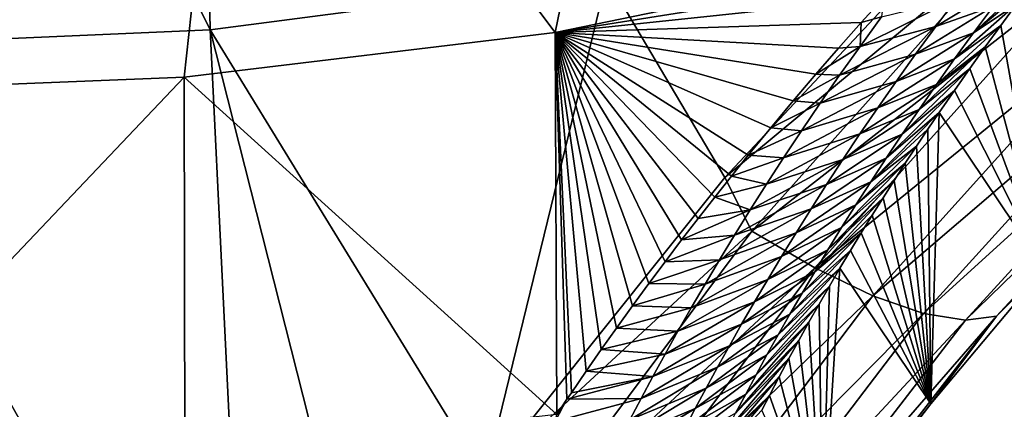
# Model space of a CAD drawing. Header units: metres. Extents: x -99 to 99, y -314 to 25.
# Tile 253 of 256: x 77.42 to 81.77, y -21.97 to -20.26. Entities that reach past the tile are written whole.
import ezdxf

# ---------------------------------------------------------------- set-up
doc = ezdxf.new("R2010")
doc.units = ezdxf.units.M
doc.layers.add('solid_K2442E1000C35', color=7, linetype='CONTINUOUS')

msp = doc.modelspace()

# ---------------------------------------------------------------- linework, layer by layer
at = {"layer": 'solid_K2442E1000C35'}
for points in [[(78.263466, -20.300144, 105.459549), (78.191139, -16.630329, 106.922951), (76.5, -16.716093, 106.922951)], [(78.263466, -20.300144, 105.459549), (80.013702, -20.071363, 105.459549), (78.191139, -16.630329, 106.922951)], [(78.263466, -20.300144, 105.459549), (76.5, -16.716093, 106.922951), (76.5, -20.376596, 105.459549)], [(79.785713, -20.311943, 74.414452), (78.375061, -18.438951, 67.748955), (80.230873, -18.154652, 67.748955)], [(79.785713, -20.311943, 74.414452), (80.230873, -18.154652, 67.748955), (81.40094, -19.979925, 74.400871)], [(78.375061, -18.438951, 67.748955), (76.5, -20.575981, 74.414452), (76.5, -18.534044, 67.748955)], [(78.148155, -20.509865, 74.414452), (76.5, -20.575981, 74.414452), (78.375061, -18.438951, 67.748955)], [(78.148155, -20.509865, 74.414452), (78.375061, -18.438951, 67.748955), (79.785713, -20.311943, 74.414452)], [(80.535851, -20.952528, 105.018394), (81.632263, -19.781536, 105.432777), (80.013702, -20.071363, 105.459549)], [(81.817825, -19.88579, 105.352982), (81.632263, -19.781536, 105.432777), (80.535851, -20.952528, 105.018394)], [(81.817825, -19.88579, 105.352982), (80.535851, -20.952528, 105.018394), (80.654106, -21.187851, 104.879189)], [(81.817825, -19.88579, 105.352982), (80.654106, -21.187851, 104.879189), (82.072433, -20.080837, 105.155228)], [(79.785713, -20.311943, 74.414452), (81.40094, -19.979925, 74.400871), (81.319336, -20.068165, 74.64257)], [(81.63369, -20.313833, 76.56395), (81.960838, -20.00676, 76.442436), (81.891327, -20.097195, 76.754074)], [(81.721161, -20.196226, 76.16877), (81.960838, -20.00676, 76.442436), (81.63369, -20.313833, 76.56395)], [(79.475975, -22.276615, 104.464256), (80.013702, -20.071363, 105.459549), (78.263466, -20.300144, 105.459549)], [(79.475975, -22.276615, 104.464256), (80.535851, -20.952528, 105.018394), (80.013702, -20.071363, 105.459549)], [(79.785713, -20.311943, 74.414452), (81.319336, -20.068165, 74.64257), (81.237419, -20.157637, 74.892128)], [(80.654106, -21.187851, 104.879189), (80.932838, -21.350891, 104.685028), (82.072433, -20.080837, 105.155228)], [(82.072433, -20.080837, 105.155228), (80.932838, -21.350891, 104.685028), (82.305077, -20.236238, 104.90284)], [(81.812569, -20.076063, 75.775307), (81.466461, -20.285872, 75.772156), (81.55986, -20.160639, 75.377686)], [(81.812569, -20.076063, 75.775307), (81.721161, -20.196226, 76.16877), (81.466461, -20.285872, 75.772156)], [(81.63369, -20.313833, 76.56395), (81.891327, -20.097195, 76.754074), (81.822105, -20.188854, 77.076706)], [(79.785713, -20.311943, 74.414452), (81.237419, -20.157637, 74.892128), (81.137268, -20.268654, 75.208389)], [(81.132156, -20.373562, 75.59729), (81.55986, -20.160639, 75.377686), (81.466461, -20.285872, 75.772156)], [(81.226555, -20.243532, 75.198196), (81.55986, -20.160639, 75.377686), (81.132156, -20.373562, 75.59729)], [(81.226555, -20.243532, 75.198196), (81.137268, -20.268654, 75.208389), (81.237419, -20.157637, 74.892128)], [(81.721161, -20.196226, 76.16877), (81.377205, -20.408318, 76.168175), (81.466461, -20.285872, 75.772156)], [(81.721161, -20.196226, 76.16877), (81.63369, -20.313833, 76.56395), (81.377205, -20.408318, 76.168175)], [(81.549919, -20.428978, 76.960709), (81.822105, -20.188854, 77.076706), (81.753136, -20.281778, 77.409584)], [(81.63369, -20.313833, 76.56395), (81.822105, -20.188854, 77.076706), (81.549919, -20.428978, 76.960709)], [(81.945198, -21.354382, 103.167686), (81.753136, -20.281778, 77.409584), (81.822105, -20.188854, 77.076706)], [(80.932838, -21.350891, 104.685028), (81.188835, -21.473434, 104.437187), (82.305077, -20.236238, 104.90284)], [(81.226555, -20.243532, 75.198196), (81.132156, -20.373562, 75.59729), (81.137268, -20.268654, 75.208389)], [(82.305077, -20.236238, 104.90284), (81.188835, -21.473434, 104.437187), (82.507507, -20.346481, 104.604774)], [(79.785713, -20.311943, 74.414452), (81.137268, -20.268654, 75.208389), (81.037292, -20.381767, 75.538521)], [(81.132156, -20.373562, 75.59729), (81.037292, -20.381767, 75.538521), (81.137268, -20.268654, 75.208389)], [(81.042061, -20.500582, 75.997726), (81.466461, -20.285872, 75.772156), (81.377205, -20.408318, 76.168175)], [(81.132156, -20.373562, 75.59729), (81.466461, -20.285872, 75.772156), (81.042061, -20.500582, 75.997726)], [(81.469627, -20.541756, 77.358932), (81.753136, -20.281778, 77.409584), (81.684502, -20.375916, 77.753624)], [(81.549919, -20.428978, 76.960709), (81.753136, -20.281778, 77.409584), (81.469627, -20.541756, 77.358932)], [(81.945198, -21.354382, 103.167686), (81.684502, -20.375916, 77.753624), (81.753136, -20.281778, 77.409584)], [(78.435036, -23.828533, 103.714195), (78.263466, -20.300144, 105.459549), (76.5, -20.376596, 105.459549)], [(78.148155, -20.509865, 74.414452), (79.785713, -20.311943, 74.414452), (79.793007, -21.997074, 81.178993)], [(78.953804, -23.017899, 104.11879), (79.475975, -22.276615, 104.464256), (78.263466, -20.300144, 105.459549)], [(78.435036, -23.828533, 103.714195), (78.953804, -23.017899, 104.11879), (78.263466, -20.300144, 105.459549)], [(79.785713, -20.311943, 74.414452), (79.838486, -21.929661, 80.904526), (79.793007, -21.997074, 81.178993)], [(79.785713, -20.311943, 74.414452), (79.858055, -21.900875, 80.788506), (79.838486, -21.929661, 80.904526)], [(79.785713, -20.311943, 74.414452), (79.923622, -21.805212, 80.40786), (79.858055, -21.900875, 80.788506)], [(79.785713, -20.311943, 74.414452), (79.989708, -21.710152, 80.036964), (79.923622, -21.805212, 80.40786)], [(79.785713, -20.311943, 74.414452), (80.056564, -21.615982, 79.67688), (79.989708, -21.710152, 80.036964)], [(79.785713, -20.311943, 74.414452), (80.127846, -21.517473, 79.307678), (80.056564, -21.615982, 79.67688)], [(79.785713, -20.311943, 74.414452), (80.199661, -21.419846, 78.948997), (80.127846, -21.517473, 79.307678)], [(79.785713, -20.311943, 74.414452), (80.271828, -21.323017, 78.599998), (80.199661, -21.419846, 78.948997)], [(79.785713, -20.311943, 74.414452), (80.344345, -21.227037, 78.260559), (80.271828, -21.323017, 78.599998)], [(79.785713, -20.311943, 74.414452), (80.41748, -21.132172, 77.93161), (80.344345, -21.227037, 78.260559)], [(79.785713, -20.311943, 74.414452), (80.491066, -21.038368, 77.612534), (80.41748, -21.132172, 77.93161)], [(79.785713, -20.311943, 74.414452), (80.564957, -20.94556, 77.302635), (80.491066, -21.038368, 77.612534)], [(79.785713, -20.311943, 74.414452), (80.638969, -20.853672, 77.001228), (80.564957, -20.94556, 77.302635)], [(79.785713, -20.311943, 74.414452), (80.737999, -20.732735, 76.612816), (80.638969, -20.853672, 77.001228)], [(79.785713, -20.311943, 74.414452), (80.837639, -20.613865, 76.240456), (80.737999, -20.732735, 76.612816)], [(79.785713, -20.311943, 74.414452), (80.937523, -20.496922, 75.88279), (80.837639, -20.613865, 76.240456)], [(79.785713, -20.311943, 74.414452), (81.037292, -20.381767, 75.538521), (80.937523, -20.496922, 75.88279)], [(81.63369, -20.313833, 76.56395), (81.29184, -20.528088, 76.565628), (81.377205, -20.408318, 76.168175)], [(81.63369, -20.313833, 76.56395), (81.549919, -20.428978, 76.960709), (81.29184, -20.528088, 76.565628)], [(77.468315, -23.887354, 103.714195), (76.5, -20.376596, 105.459549), (76.5, -23.906973, 103.714195)], [(77.468315, -23.887354, 103.714195), (78.435036, -23.828533, 103.714195), (76.5, -20.376596, 105.459549)], [(81.132156, -20.373562, 75.59729), (80.937523, -20.496922, 75.88279), (81.037292, -20.381767, 75.538521)], [(81.132156, -20.373562, 75.59729), (81.042061, -20.500582, 75.997726), (80.937523, -20.496922, 75.88279)], [(81.188835, -21.473434, 104.437187), (81.412987, -21.551136, 104.144455), (82.507507, -20.346481, 104.604774)], [(81.392601, -20.65226, 77.758476), (81.684502, -20.375916, 77.753624), (81.616318, -20.471216, 78.10984)], [(81.469627, -20.541756, 77.358932), (81.684502, -20.375916, 77.753624), (81.392601, -20.65226, 77.758476)], [(82.507507, -20.346481, 104.604774), (81.412987, -21.551136, 104.144455), (82.672523, -20.407656, 104.271606)], [(81.945198, -21.354382, 103.167686), (81.616318, -20.471216, 78.10984), (81.684502, -20.375916, 77.753624)], [(80.956017, -20.624725, 76.399414), (81.377205, -20.408318, 76.168175), (81.29184, -20.528088, 76.565628)], [(81.042061, -20.500582, 75.997726), (81.377205, -20.408318, 76.168175), (80.956017, -20.624725, 76.399414)], [(81.549919, -20.428978, 76.960709), (81.210144, -20.645288, 76.964417), (81.29184, -20.528088, 76.565628)], [(81.549919, -20.428978, 76.960709), (81.469627, -20.541756, 77.358932), (81.210144, -20.645288, 76.964417)], [(81.412987, -21.551136, 104.144455), (81.597351, -21.58124, 103.817223), (82.672523, -20.407656, 104.271606)], [(82.672523, -20.407656, 104.271606), (81.597351, -21.58124, 103.817223), (82.794281, -20.417583, 103.915161)], [(81.597351, -21.58124, 103.817223), (81.735382, -21.562672, 103.467117), (82.794281, -20.417583, 103.915161)], [(82.794281, -20.417583, 103.915161), (81.735382, -21.562672, 103.467117), (81.945198, -21.354382, 103.167686)], [(81.318687, -20.760555, 78.159271), (81.616318, -20.471216, 78.10984), (81.548584, -20.567688, 78.478233)], [(81.392601, -20.65226, 77.758476), (81.616318, -20.471216, 78.10984), (81.318687, -20.760555, 78.159271)], [(81.945198, -21.354382, 103.167686), (81.548584, -20.567688, 78.478233), (81.616318, -20.471216, 78.10984)], [(78.148155, -20.509865, 74.414452), (76.5, -22.243153, 81.183411), (76.5, -20.575981, 74.414452)], [(78.148155, -20.509865, 74.414452), (78.151375, -22.181767, 81.183411), (76.5, -22.243153, 81.183411)], [(78.148155, -20.509865, 74.414452), (79.793007, -21.997074, 81.178993), (78.151375, -22.181767, 81.183411)], [(81.042061, -20.500582, 75.997726), (80.837639, -20.613865, 76.240456), (80.937523, -20.496922, 75.88279)], [(81.042061, -20.500582, 75.997726), (80.956017, -20.624725, 76.399414), (80.837639, -20.613865, 76.240456)], [(80.873764, -20.746113, 76.802269), (81.29184, -20.528088, 76.565628), (81.210144, -20.645288, 76.964417)], [(80.956017, -20.624725, 76.399414), (81.29184, -20.528088, 76.565628), (80.873764, -20.746113, 76.802269)], [(81.469627, -20.541756, 77.358932), (81.131889, -20.760029, 77.364426), (81.210144, -20.645288, 76.964417)], [(81.469627, -20.541756, 77.358932), (81.392601, -20.65226, 77.758476), (81.131889, -20.760029, 77.364426)], [(81.247726, -20.866707, 78.561234), (81.548584, -20.567688, 78.478233), (81.481247, -20.665373, 78.858177)], [(81.318687, -20.760555, 78.159271), (81.548584, -20.567688, 78.478233), (81.247726, -20.866707, 78.561234)], [(81.945198, -21.354382, 103.167686), (81.481247, -20.665373, 78.858177), (81.548584, -20.567688, 78.478233)], [(80.956017, -20.624725, 76.399414), (80.737999, -20.732735, 76.612816), (80.837639, -20.613865, 76.240456)], [(80.956017, -20.624725, 76.399414), (80.873764, -20.746113, 76.802269), (80.737999, -20.732735, 76.612816)], [(80.795059, -20.864866, 77.2062), (81.210144, -20.645288, 76.964417), (81.131889, -20.760029, 77.364426)], [(80.873764, -20.746113, 76.802269), (81.210144, -20.645288, 76.964417), (80.795059, -20.864866, 77.2062)], [(81.392601, -20.65226, 77.758476), (81.056862, -20.872404, 77.765556), (81.131889, -20.760029, 77.364426)], [(81.392601, -20.65226, 77.758476), (81.318687, -20.760555, 78.159271), (81.056862, -20.872404, 77.765556)], [(81.179581, -20.970776, 78.964272), (81.481247, -20.665373, 78.858177), (81.431091, -20.73938, 79.15139)], [(81.247726, -20.866707, 78.561234), (81.481247, -20.665373, 78.858177), (81.179581, -20.970776, 78.964272)], [(81.444809, -21.949884, 102.903694), (81.431091, -20.73938, 79.15139), (81.481247, -20.665373, 78.858177)], [(81.945198, -21.354382, 103.167686), (81.444809, -21.949884, 102.903694), (81.481247, -20.665373, 78.858177)], [(80.873764, -20.746113, 76.802269), (80.638969, -20.853672, 77.001228), (80.737999, -20.732735, 76.612816)], [(80.873764, -20.746113, 76.802269), (80.795059, -20.864866, 77.2062), (80.638969, -20.853672, 77.001228)], [(80.719688, -20.981098, 77.611122), (81.131889, -20.760029, 77.364426), (81.056862, -20.872404, 77.765556)], [(80.795059, -20.864866, 77.2062), (81.131889, -20.760029, 77.364426), (80.719688, -20.981098, 77.611122)], [(81.318687, -20.760555, 78.159271), (80.984901, -20.982489, 78.167755), (81.056862, -20.872404, 77.765556)], [(81.318687, -20.760555, 78.159271), (81.247726, -20.866707, 78.561234), (80.984901, -20.982489, 78.167755)], [(81.179581, -20.970776, 78.964272), (81.431091, -20.73938, 79.15139), (81.381287, -20.81398, 79.45224)], [(81.444809, -21.949884, 102.903694), (81.381287, -20.81398, 79.45224), (81.431091, -20.73938, 79.15139)], [(81.11409, -21.072823, 79.368324), (81.381287, -20.81398, 79.45224), (81.331894, -20.889143, 79.761124)], [(81.179581, -20.970776, 78.964272), (81.381287, -20.81398, 79.45224), (81.11409, -21.072823, 79.368324)], [(81.444809, -21.949884, 102.903694), (81.331894, -20.889143, 79.761124), (81.381287, -20.81398, 79.45224)], [(80.795059, -20.864866, 77.2062), (80.564957, -20.94556, 77.302635), (80.638969, -20.853672, 77.001228)], [(80.795059, -20.864866, 77.2062), (80.719688, -20.981098, 77.611122), (80.564957, -20.94556, 77.302635)], [(80.647469, -21.094891, 78.016991), (81.056862, -20.872404, 77.765556), (80.984901, -20.982489, 78.167755)], [(80.719688, -20.981098, 77.611122), (81.056862, -20.872404, 77.765556), (80.647469, -21.094891, 78.016991)], [(81.247726, -20.866707, 78.561234), (80.915863, -21.090349, 78.570953), (80.984901, -20.982489, 78.167755)], [(81.247726, -20.866707, 78.561234), (81.179581, -20.970776, 78.964272), (80.915863, -21.090349, 78.570953)], [(81.051147, -21.172897, 79.773315), (81.331894, -20.889143, 79.761124), (81.282806, -20.964945, 80.077248)], [(81.11409, -21.072823, 79.368324), (81.331894, -20.889143, 79.761124), (81.051147, -21.172897, 79.773315)], [(81.444809, -21.949884, 102.903694), (81.282806, -20.964945, 80.077248), (81.331894, -20.889143, 79.761124)], [(80.719688, -20.981098, 77.611122), (80.491066, -21.038368, 77.612534), (80.564957, -20.94556, 77.302635)], [(80.654106, -21.187851, 104.879189), (80.535851, -20.952528, 105.018394), (79.475975, -22.276615, 104.464256)], [(80.719688, -20.981098, 77.611122), (80.647469, -21.094891, 78.016991), (80.491066, -21.038368, 77.612534)], [(80.578247, -21.206322, 78.423737), (80.984901, -20.982489, 78.167755), (80.915863, -21.090349, 78.570953)], [(80.647469, -21.094891, 78.016991), (80.984901, -20.982489, 78.167755), (80.578247, -21.206322, 78.423737)], [(81.179581, -20.970776, 78.964272), (80.849586, -21.196054, 78.975075), (80.915863, -21.090349, 78.570953)], [(81.179581, -20.970776, 78.964272), (81.11409, -21.072823, 79.368324), (80.849586, -21.196054, 78.975075)], [(80.990639, -21.271042, 80.179207), (81.282806, -20.964945, 80.077248), (81.234055, -21.041365, 80.400757)], [(81.051147, -21.172897, 79.773315), (81.282806, -20.964945, 80.077248), (80.990639, -21.271042, 80.179207)], [(81.444809, -21.949884, 102.903694), (81.234055, -21.041365, 80.400757), (81.282806, -20.964945, 80.077248)], [(80.647469, -21.094891, 78.016991), (80.41748, -21.132172, 77.93161), (80.491066, -21.038368, 77.612534)], [(81.11409, -21.072823, 79.368324), (80.785927, -21.299673, 79.380066), (80.849586, -21.196054, 78.975075)], [(81.11409, -21.072823, 79.368324), (81.051147, -21.172897, 79.773315), (80.785927, -21.299673, 79.380066)], [(80.932465, -21.367296, 80.585945), (81.234055, -21.041365, 80.400757), (81.185715, -21.118343, 80.732216)], [(80.990639, -21.271042, 80.179207), (81.234055, -21.041365, 80.400757), (80.932465, -21.367296, 80.585945)], [(81.444809, -21.949884, 102.903694), (81.185715, -21.118343, 80.732216), (81.234055, -21.041365, 80.400757)], [(80.647469, -21.094891, 78.016991), (80.344345, -21.227037, 78.260559), (80.41748, -21.132172, 77.93161)], [(80.647469, -21.094891, 78.016991), (80.578247, -21.206322, 78.423737), (80.344345, -21.227037, 78.260559)], [(80.511856, -21.31547, 78.831314), (80.915863, -21.090349, 78.570953), (80.849586, -21.196054, 78.975075)], [(80.578247, -21.206322, 78.423737), (80.915863, -21.090349, 78.570953), (80.511856, -21.31547, 78.831314)], [(80.932465, -21.367296, 80.585945), (81.185715, -21.118343, 80.732216), (81.137863, -21.19582, 81.072212)], [(81.444809, -21.949884, 102.903694), (81.137863, -21.19582, 81.072212), (81.185715, -21.118343, 80.732216)], [(80.654106, -21.187851, 104.879189), (79.475975, -22.276615, 104.464256), (79.634514, -22.553604, 104.287277)], [(80.654106, -21.187851, 104.879189), (79.634514, -22.553604, 104.287277), (80.932838, -21.350891, 104.685028)], [(80.578247, -21.206322, 78.423737), (80.271828, -21.323017, 78.599998), (80.344345, -21.227037, 78.260559)], [(80.578247, -21.206322, 78.423737), (80.511856, -21.31547, 78.831314), (80.271828, -21.323017, 78.599998)], [(80.448143, -21.422407, 79.23967), (80.849586, -21.196054, 78.975075), (80.785927, -21.299673, 79.380066)], [(80.511856, -21.31547, 78.831314), (80.849586, -21.196054, 78.975075), (80.448143, -21.422407, 79.23967)], [(81.051147, -21.172897, 79.773315), (80.724777, -21.401255, 79.785881), (80.785927, -21.299673, 79.380066)], [(81.051147, -21.172897, 79.773315), (80.990639, -21.271042, 80.179207), (80.724777, -21.401255, 79.785881)], [(80.876526, -21.4617, 80.993469), (81.137863, -21.19582, 81.072212), (81.090561, -21.273733, 81.421288)], [(80.932465, -21.367296, 80.585945), (81.137863, -21.19582, 81.072212), (80.876526, -21.4617, 80.993469)], [(81.444809, -21.949884, 102.903694), (81.090561, -21.273733, 81.421288), (81.137863, -21.19582, 81.072212)], [(80.386986, -21.527197, 79.648758), (80.785927, -21.299673, 79.380066), (80.724777, -21.401255, 79.785881)], [(80.448143, -21.422407, 79.23967), (80.785927, -21.299673, 79.380066), (80.386986, -21.527197, 79.648758)], [(80.990639, -21.271042, 80.179207), (80.666023, -21.500843, 80.192467), (80.724777, -21.401255, 79.785881)], [(80.990639, -21.271042, 80.179207), (80.932465, -21.367296, 80.585945), (80.666023, -21.500843, 80.192467)], [(80.822723, -21.554295, 81.401749), (81.090561, -21.273733, 81.421288), (81.043709, -21.352177, 81.778702)], [(80.876526, -21.4617, 80.993469), (81.090561, -21.273733, 81.421288), (80.822723, -21.554295, 81.401749)], [(81.444809, -21.949884, 102.903694), (81.043709, -21.352177, 81.778702), (81.090561, -21.273733, 81.421288)], [(80.511856, -21.31547, 78.831314), (80.199661, -21.419846, 78.948997), (80.271828, -21.323017, 78.599998)], [(80.511856, -21.31547, 78.831314), (80.448143, -21.422407, 79.23967), (80.199661, -21.419846, 78.948997)], [(79.634514, -22.553604, 104.287277), (79.933037, -22.683258, 104.097412), (80.932838, -21.350891, 104.685028)], [(80.932838, -21.350891, 104.685028), (79.933037, -22.683258, 104.097412), (81.188835, -21.473434, 104.437187)], [(80.932465, -21.367296, 80.585945), (80.609573, -21.598484, 80.5998), (80.666023, -21.500843, 80.192467)], [(80.932465, -21.367296, 80.585945), (80.876526, -21.4617, 80.993469), (80.609573, -21.598484, 80.5998)], [(80.770981, -21.645109, 81.81073), (81.043709, -21.352177, 81.778702), (80.997299, -21.431154, 82.144325)], [(80.822723, -21.554295, 81.401749), (81.043709, -21.352177, 81.778702), (80.770981, -21.645109, 81.81073)], [(80.966156, -22.571278, 102.604767), (80.997299, -21.431154, 82.144325), (81.043709, -21.352177, 81.778702)], [(81.444809, -21.949884, 102.903694), (80.966156, -22.571278, 102.604767), (81.043709, -21.352177, 81.778702)], [(81.735382, -21.562672, 103.467117), (81.444809, -21.949884, 102.903694), (81.945198, -21.354382, 103.167686)], [(80.448143, -21.422407, 79.23967), (80.127846, -21.517473, 79.307678), (80.199661, -21.419846, 78.948997)], [(80.448143, -21.422407, 79.23967), (80.386986, -21.527197, 79.648758), (80.127846, -21.517473, 79.307678)], [(80.328285, -21.629885, 80.058556), (80.724777, -21.401255, 79.785881), (80.666023, -21.500843, 80.192467)], [(80.386986, -21.527197, 79.648758), (80.724777, -21.401255, 79.785881), (80.328285, -21.629885, 80.058556)], [(79.933037, -22.683258, 104.097412), (80.207634, -22.771616, 103.854996), (81.188835, -21.473434, 104.437187)], [(81.188835, -21.473434, 104.437187), (80.207634, -22.771616, 103.854996), (81.412987, -21.551136, 104.144455)], [(80.876526, -21.4617, 80.993469), (80.555305, -21.694225, 81.00782), (80.609573, -21.598484, 80.5998)], [(80.876526, -21.4617, 80.993469), (80.822723, -21.554295, 81.401749), (80.555305, -21.694225, 81.00782)], [(80.72123, -21.734169, 82.22039), (80.997299, -21.431154, 82.144325), (80.951431, -21.510576, 82.518852)], [(80.770981, -21.645109, 81.81073), (80.997299, -21.431154, 82.144325), (80.72123, -21.734169, 82.22039)], [(80.966156, -22.571278, 102.604767), (80.951431, -21.510576, 82.518852), (80.997299, -21.431154, 82.144325)], [(80.271919, -21.73052, 80.469009), (80.666023, -21.500843, 80.192467), (80.609573, -21.598484, 80.5998)], [(80.328285, -21.629885, 80.058556), (80.666023, -21.500843, 80.192467), (80.271919, -21.73052, 80.469009)], [(80.673393, -21.821501, 82.630692), (80.951431, -21.510576, 82.518852), (80.906197, -21.590349, 82.902969)], [(80.72123, -21.734169, 82.22039), (80.951431, -21.510576, 82.518852), (80.673393, -21.821501, 82.630692)], [(80.966156, -22.571278, 102.604767), (80.906197, -21.590349, 82.902969), (80.951431, -21.510576, 82.518852)], [(80.386986, -21.527197, 79.648758), (80.056564, -21.615982, 79.67688), (80.127846, -21.517473, 79.307678)], [(80.386986, -21.527197, 79.648758), (80.328285, -21.629885, 80.058556), (80.056564, -21.615982, 79.67688)], [(80.207634, -22.771616, 103.854996), (80.448555, -22.815546, 103.568634), (81.412987, -21.551136, 104.144455)], [(81.412987, -21.551136, 104.144455), (80.448555, -22.815546, 103.568634), (81.597351, -21.58124, 103.817223)], [(80.822723, -21.554295, 81.401749), (80.503143, -21.788103, 81.416496), (80.555305, -21.694225, 81.00782)], [(80.822723, -21.554295, 81.401749), (80.770981, -21.645109, 81.81073), (80.503143, -21.788103, 81.416496)], [(80.217781, -21.829159, 80.880096), (80.609573, -21.598484, 80.5998), (80.555305, -21.694225, 81.00782)], [(80.271919, -21.73052, 80.469009), (80.609573, -21.598484, 80.5998), (80.217781, -21.829159, 80.880096)], [(80.448555, -22.815546, 103.568634), (80.64724, -22.813494, 103.248489), (81.597351, -21.58124, 103.817223)], [(80.627396, -21.907133, 83.041611), (80.906197, -21.590349, 82.902969), (80.861702, -21.670376, 83.297356)], [(80.673393, -21.821501, 82.630692), (80.906197, -21.590349, 82.902969), (80.627396, -21.907133, 83.041611)], [(80.64724, -22.813494, 103.248489), (80.796654, -22.765522, 102.90593), (81.735382, -21.562672, 103.467117)], [(81.597351, -21.58124, 103.817223), (80.64724, -22.813494, 103.248489), (81.735382, -21.562672, 103.467117)], [(81.735382, -21.562672, 103.467117), (80.796654, -22.765522, 102.90593), (81.444809, -21.949884, 102.903694)], [(80.966156, -22.571278, 102.604767), (80.861702, -21.670376, 83.297356), (80.906197, -21.590349, 82.902969)], [(80.328285, -21.629885, 80.058556), (79.989708, -21.710152, 80.036964), (80.056564, -21.615982, 79.67688)], [(80.328285, -21.629885, 80.058556), (80.271919, -21.73052, 80.469009), (79.989708, -21.710152, 80.036964)], [(80.770981, -21.645109, 81.81073), (80.453003, -21.88015, 81.825806), (80.503143, -21.788103, 81.416496)], [(80.770981, -21.645109, 81.81073), (80.72123, -21.734169, 82.22039), (80.453003, -21.88015, 81.825806)], [(80.583176, -21.991091, 83.453102), (80.861702, -21.670376, 83.297356), (80.817841, -21.750744, 83.701485)], [(80.627396, -21.907133, 83.041611), (80.861702, -21.670376, 83.297356), (80.583176, -21.991091, 83.453102)], [(80.966156, -22.571278, 102.604767), (80.817841, -21.750744, 83.701485), (80.861702, -21.670376, 83.297356)], [(80.271919, -21.73052, 80.469009), (79.923622, -21.805212, 80.40786), (79.989708, -21.710152, 80.036964)], [(80.271919, -21.73052, 80.469009), (80.217781, -21.829159, 80.880096), (79.923622, -21.805212, 80.40786)], [(80.165779, -21.925842, 81.291771), (80.555305, -21.694225, 81.00782), (80.503143, -21.788103, 81.416496)], [(80.217781, -21.829159, 80.880096), (80.555305, -21.694225, 81.00782), (80.165779, -21.925842, 81.291771)], [(80.72123, -21.734169, 82.22039), (80.404816, -21.970396, 82.23571), (80.453003, -21.88015, 81.825806)], [(80.72123, -21.734169, 82.22039), (80.673393, -21.821501, 82.630692), (80.404816, -21.970396, 82.23571)], [(80.540672, -22.073397, 83.865143), (80.817841, -21.750744, 83.701485), (80.774536, -21.831524, 84.114799)], [(80.583176, -21.991091, 83.453102), (80.817841, -21.750744, 83.701485), (80.540672, -22.073397, 83.865143)], [(80.966156, -22.571278, 102.604767), (80.774536, -21.831524, 84.114799), (80.817841, -21.750744, 83.701485)], [(80.217781, -21.829159, 80.880096), (79.858055, -21.900875, 80.788506), (79.923622, -21.805212, 80.40786)], [(80.115822, -22.020607, 81.704025), (80.503143, -21.788103, 81.416496), (80.453003, -21.88015, 81.825806)], [(80.165779, -21.925842, 81.291771), (80.503143, -21.788103, 81.416496), (80.115822, -22.020607, 81.704025)], [(80.217781, -21.829159, 80.880096), (79.838486, -21.929661, 80.904526), (79.858055, -21.900875, 80.788506)], [(80.217781, -21.829159, 80.880096), (80.165779, -21.925842, 81.291771), (79.838486, -21.929661, 80.904526)], [(80.673393, -21.821501, 82.630692), (80.358505, -22.058872, 82.646187), (80.404816, -21.970396, 82.23571)], [(80.673393, -21.821501, 82.630692), (80.627396, -21.907133, 83.041611), (80.358505, -22.058872, 82.646187)], [(80.499832, -22.154064, 84.277718), (80.774536, -21.831524, 84.114799), (80.731926, -21.912575, 84.538116)], [(80.540672, -22.073397, 83.865143), (80.774536, -21.831524, 84.114799), (80.499832, -22.154064, 84.277718)], [(80.966156, -22.571278, 102.604767), (80.731926, -21.912575, 84.538116), (80.774536, -21.831524, 84.114799)], [(80.067848, -22.113485, 82.116821), (80.453003, -21.88015, 81.825806), (80.404816, -21.970396, 82.23571)], [(80.115822, -22.020607, 81.704025), (80.453003, -21.88015, 81.825806), (80.067848, -22.113485, 82.116821)], [(80.627396, -21.907133, 83.041611), (80.313995, -22.145605, 83.057205), (80.358505, -22.058872, 82.646187)], [(80.627396, -21.907133, 83.041611), (80.583176, -21.991091, 83.453102), (80.313995, -22.145605, 83.057205)], [(80.165779, -21.925842, 81.291771), (79.786964, -22.02845, 81.318573), (79.838486, -21.929661, 80.904526)], [(80.165779, -21.925842, 81.291771), (80.115822, -22.020607, 81.704025), (79.786964, -22.02845, 81.318573)], [(79.786964, -22.02845, 81.318573), (79.793007, -21.997074, 81.178993), (79.838486, -21.929661, 80.904526)], [(80.460617, -22.233114, 84.690796), (80.731926, -21.912575, 84.538116), (80.698425, -21.977516, 84.884521)], [(80.499832, -22.154064, 84.277718), (80.731926, -21.912575, 84.538116), (80.460617, -22.233114, 84.690796)], [(80.966156, -22.571278, 102.604767), (80.698425, -21.977516, 84.884521), (80.731926, -21.912575, 84.538116)], [(80.796654, -22.765522, 102.90593), (80.966156, -22.571278, 102.604767), (81.444809, -21.949884, 102.903694)], [(80.021774, -22.204512, 82.530144), (80.404816, -21.970396, 82.23571), (80.358505, -22.058872, 82.646187)], [(80.067848, -22.113485, 82.116821), (80.404816, -21.970396, 82.23571), (80.021774, -22.204512, 82.530144)]]:
    msp.add_3dface(points, dxfattribs=at)

doc.saveas('drawing.dxf')
